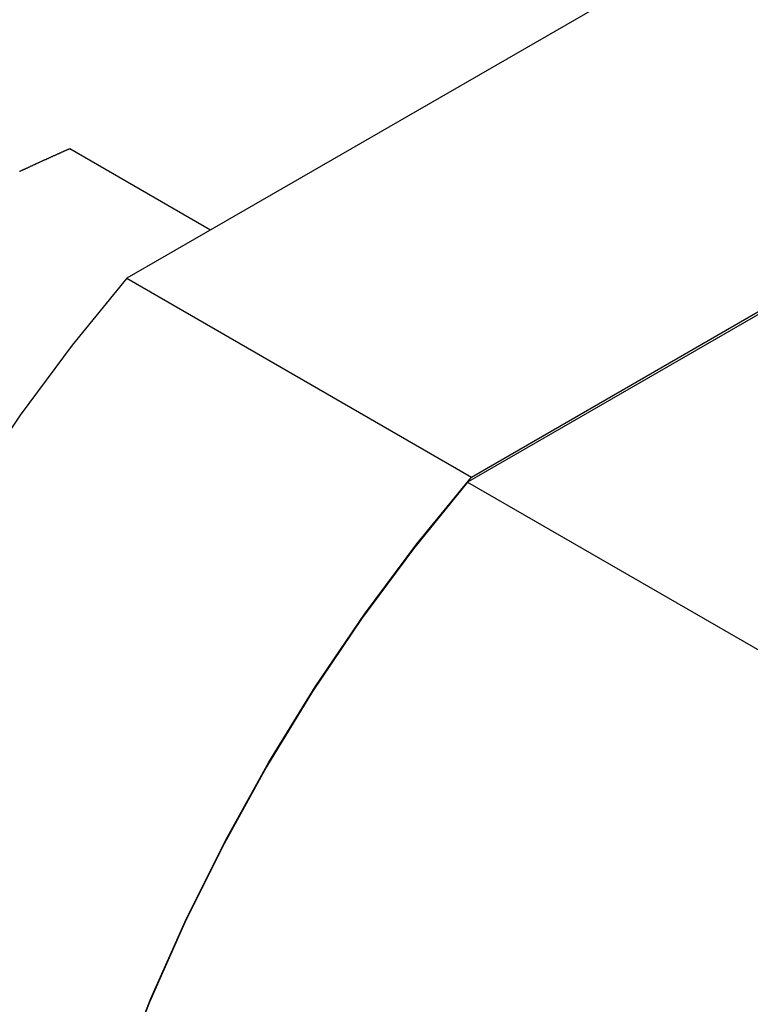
# Model space of a CAD drawing. Extents: x 9.3 to 31.1, y 5.1 to 19.6.
# Tile 98 of 132: x 27.3 to 27.8, y 17.9 to 18.6. Entities that reach past the tile are written whole.
import ezdxf

# ---------------------------------------------------------------- set-up
doc = ezdxf.new("R2010")
doc.units = 0
doc.layers.get('0').update_dxf_attribs({"linetype": 'CONTINUOUS'})

msp = doc.modelspace()

# ---------------------------------------------------------------- linework, layer by layer
at = {"color": 7, "linetype": 'CONTINUOUS'}
for p, q in [((27.90968, 18.75005), (27.37764, 18.44291)), ((28.15597, 18.60894), (27.61853, 18.29868)), ((27.62123, 18.30229), (28.15327, 18.60942)), ((27.43671, 18.47701), (27.33716, 18.53448)), ((27.37764, 18.44291), (27.62123, 18.30229)), ((27.61853, 18.29868), (29.28886, 17.33442))]:
    msp.add_line(p, q, dxfattribs=at)
at = {"color": 7, "linetype": 'CONTINUOUS', "flags": 128}
for points in [[(27.37764, 18.44291), (27.33901, 18.39563), (27.30212, 18.34606), (27.26719, 18.29448), (27.23442, 18.24118), (27.204, 18.18647), (27.1761, 18.13067), (27.15088, 18.07409), (27.12849, 18.01706), (27.10905, 17.9599), (27.09268, 17.90294)], [(27.35264, 17.27288), (27.33627, 17.31093), (27.32306, 17.3521), (27.31309, 17.39616), (27.3064, 17.44284), (27.30305, 17.49189), (27.30305, 17.54301), (27.3064, 17.59593), (27.31309, 17.65033), (27.32306, 17.7059), (27.33627, 17.76232), (27.35264, 17.81928), (27.37208, 17.87643), (27.39447, 17.93347), (27.41969, 17.99005), (27.44759, 18.04585), (27.47801, 18.10056), (27.51078, 18.15386), (27.54571, 18.20544), (27.5826, 18.25501), (27.62123, 18.30229)], [(27.61853, 18.29868), (27.58018, 18.25147), (27.54358, 18.202), (27.50894, 18.15056), (27.47644, 18.09743), (27.44628, 18.04292), (27.41862, 17.98734), (27.39363, 17.93101), (27.37144, 17.87424), (27.35218, 17.81735), (27.33596, 17.76068), (27.32287, 17.70453), (27.31299, 17.64924), (27.30637, 17.59511), (27.30305, 17.54245), (27.30305, 17.49157), (27.30637, 17.44275), (27.31299, 17.39626), (27.32287, 17.35238), (27.33596, 17.31134), (27.35218, 17.2734)]]:
    msp.add_lwpolyline(points, dxfattribs=at)
at = {"color": 7}
msp.add_polyline3d([(27.3372, 18.5345, 0), (27.3368, 18.5343, 0), (27.3365, 18.5342, 0), (27.3362, 18.5341, 0), (27.3359, 18.5339, 0), (27.3356, 18.5338, 0), (27.3353, 18.5337, 0), (27.335, 18.5335, 0), (27.3347, 18.5334, 0), (27.3344, 18.5332, 0), (27.334, 18.5331, 0), (27.3337, 18.533, 0), (27.3334, 18.5328, 0), (27.3331, 18.5327, 0), (27.3328, 18.5325, 0), (27.3325, 18.5324, 0), (27.3322, 18.5323, 0), (27.3319, 18.5321, 0), (27.3316, 18.532, 0), (27.3312, 18.5319, 0), (27.3309, 18.5317, 0), (27.3306, 18.5316, 0), (27.3303, 18.5314, 0), (27.33, 18.5313, 0), (27.3297, 18.5312, 0), (27.3294, 18.531, 0), (27.3291, 18.5309, 0), (27.3288, 18.5307, 0), (27.3284, 18.5306, 0), (27.3281, 18.5305, 0), (27.3278, 18.5303, 0), (27.3275, 18.5302, 0), (27.3272, 18.5301, 0), (27.3269, 18.5299, 0), (27.3266, 18.5298, 0), (27.3263, 18.5296, 0), (27.326, 18.5295, 0), (27.3257, 18.5294, 0), (27.3253, 18.5292, 0), (27.325, 18.5291, 0), (27.3247, 18.5289, 0), (27.3244, 18.5288, 0), (27.3241, 18.5287, 0), (27.3238, 18.5285, 0), (27.3235, 18.5284, 0), (27.3232, 18.5282, 0), (27.3229, 18.5281, 0), (27.3226, 18.528, 0), (27.3223, 18.5278, 0), (27.3219, 18.5277, 0), (27.3216, 18.5275, 0), (27.3213, 18.5274, 0), (27.321, 18.5273, 0), (27.3207, 18.5271, 0), (27.3204, 18.527, 0), (27.3201, 18.5268, 0), (27.3198, 18.5267, 0), (27.3195, 18.5266, 0), (27.3192, 18.5264, 0), (27.3189, 18.5263, 0), (27.3185, 18.5261, 0), (27.3182, 18.526, 0), (27.3179, 18.5259, 0), (27.3176, 18.5257, 0), (27.3173, 18.5256, 0), (27.317, 18.5254, 0), (27.3167, 18.5253, 0), (27.3164, 18.5252, 0), (27.3161, 18.525, 0), (27.3158, 18.5249, 0), (27.3155, 18.5247, 0), (27.3152, 18.5246, 0), (27.3149, 18.5245, 0), (27.3145, 18.5243, 0), (27.3142, 18.5242, 0), (27.3139, 18.524, 0), (27.3136, 18.5239, 0), (27.3133, 18.5238, 0), (27.313, 18.5236, 0), (27.3127, 18.5235, 0), (27.3124, 18.5233, 0), (27.3121, 18.5232, 0), (27.3118, 18.523, 0), (27.3115, 18.5229, 0), (27.3112, 18.5228, 0), (27.3109, 18.5226, 0), (27.3106, 18.5225, 0), (27.3103, 18.5223, 0), (27.3099, 18.5222, 0), (27.3096, 18.5221, 0), (27.3093, 18.5219, 0), (27.309, 18.5218, 0), (27.3087, 18.5216, 0), (27.3084, 18.5215, 0), (27.3081, 18.5213, 0), (27.3078, 18.5212, 0), (27.3075, 18.5211, 0), (27.3072, 18.5209, 0), (27.3069, 18.5208, 0), (27.3066, 18.5206, 0), (27.3063, 18.5205, 0), (27.306, 18.5204, 0), (27.3057, 18.5202, 0), (27.3054, 18.5201, 0), (27.3051, 18.5199, 0), (27.3047, 18.5198, 0), (27.3044, 18.5196, 0), (27.3041, 18.5195, 0), (27.3038, 18.5194, 0), (27.3035, 18.5192, 0), (27.3032, 18.5191, 0), (27.3029, 18.5189, 0), (27.3026, 18.5188, 0), (27.3023, 18.5186, 0), (27.302, 18.5185, 0), (27.3017, 18.5184, 0)], dxfattribs=at)

doc.saveas('drawing.dxf')
